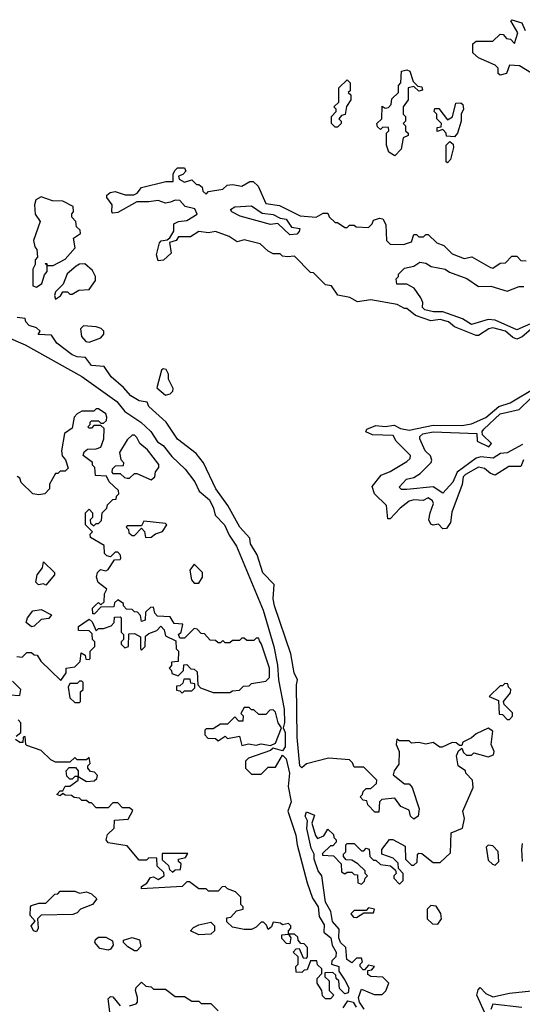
# Model space of a CAD drawing. Extents: x 2737310 to 2869991, y 870230 to 1012730.
# Tile 91 of 256: x 2823135 to 2825238, y 912667 to 916790. Entities that reach past the tile are written whole.
import ezdxf

# ---------------------------------------------------------------- set-up
doc = ezdxf.new("R2010")
doc.units = 0

msp = doc.modelspace()

# ---------------------------------------------------------------- linework, layer by layer
at = {"layer": '0CON02XD'}
for points in [[(2825276.7, 916566.7), (2825227, 916597), (2825185, 916600), (2825172.5, 916565), (2825145, 916557.5), (2825137.5, 916565), (2825137.5, 916587.5), (2825125, 916600), (2825055, 916630), (2825031.7, 916651.7), (2825031.7, 916688.3), (2825045, 916700), (2825115, 916700), (2825145, 916730), (2825158.3, 916728.3), (2825171.7, 916711.7), (2825188.3, 916708.3), (2825205, 916690), (2825220, 916735), (2825190, 916785), (2825195, 916790), (2825236.7, 916776.7), (2825250, 916745)], [(2824705, 916220), (2824680, 916235), (2824670, 916265), (2824670, 916315), (2824680, 916325), (2824678.3, 916338.3), (2824655, 916340), (2824645, 916330), (2824631.7, 916341.7), (2824630, 916355), (2824650, 916375), (2824651.7, 916428.3), (2824665, 916420), (2824678.3, 916421.7), (2824690, 916435), (2824691.7, 916458.3), (2824720, 916485), (2824720, 916515), (2824730, 916525), (2824732.5, 916575), (2824755, 916580), (2824767.5, 916575), (2824781.7, 916531.7), (2824801.7, 916511.7), (2824818.3, 916508.3), (2824820, 916495), (2824805, 916490), (2824785, 916510), (2824760, 916505), (2824760, 916455), (2824740, 916425), (2824740, 916395), (2824750, 916385), (2824750, 916365), (2824740, 916355), (2824750, 916345), (2824750, 916325), (2824760, 916315), (2824760, 916305), (2824740, 916295), (2824731.7, 916248.3), (2824705, 916220)], [(2824465, 916340), (2824455, 916340), (2824440, 916355), (2824440, 916385), (2824460, 916405), (2824460, 916415), (2824450, 916425), (2824470, 916445), (2824470, 916505), (2824505, 916537.5), (2824517.5, 916525), (2824517.5, 916492.5), (2824510, 916485), (2824520, 916475), (2824520, 916455), (2824503, 916427), (2824497, 916393), (2824481.7, 916388.3), (2824470, 916375), (2824480, 916365), (2824480, 916355), (2824465, 916340)], [(2824955, 916300), (2824921.7, 916301.7), (2824920, 916315), (2824905, 916330), (2824881.7, 916321.7), (2824881.7, 916338.3), (2824898.3, 916341.7), (2824900, 916355), (2824880, 916375), (2824880, 916395), (2824870, 916405), (2824871.7, 916418.3), (2824888.3, 916418.3), (2824925, 916370), (2824946.7, 916383.3), (2824960, 916440), (2824981.7, 916441.7), (2824990, 916435), (2824992.5, 916415), (2824982.5, 916395), (2824982.5, 916365), (2824967.5, 916315), (2824955, 916300)], [(2824925, 916190), (2824920, 916195), (2824920, 916265), (2824935, 916280), (2824948.3, 916268.3), (2824950, 916255), (2824937.5, 916205), (2824925, 916190)], [(2823766.4, 916026.4), (2823745, 916022), (2823715, 916033.3), (2823675, 916026.7), (2823625, 916027.5), (2823545, 915982.5), (2823525, 915980), (2823520, 915985), (2823522.5, 916015), (2823500, 916045), (2823500, 916055), (2823513, 916067), (2823535, 916071.2), (2823577, 916057), (2823613, 916057), (2823626.4, 916063.6), (2823645, 916087.5), (2823747, 916113), (2823777, 916113), (2823777.5, 916145), (2823785, 916160), (2823795, 916170), (2823825, 916170), (2823830, 916155), (2823818.3, 916141.7), (2823800, 916135), (2823801.7, 916121.7), (2823825, 916110), (2823855, 916120), (2823875, 916100), (2823885, 916100), (2823898.3, 916088.3), (2823901.7, 916071.7), (2823915, 916060), (2823925, 916070), (2823985, 916080), (2824003, 916097), (2824025, 916100), (2824065, 916092.5), (2824098.3, 916111.7), (2824111.7, 916111.7), (2824132.5, 916092.5), (2824165, 916020), (2824221.7, 916011.7), (2824308.3, 915968.3), (2824375, 915962.5), (2824405, 915980), (2824425, 915980), (2824430, 915965), (2824455, 915940), (2824465, 915940), (2824495, 915920), (2824505, 915920), (2824515, 915930), (2824535, 915930), (2824542.5, 915922.5), (2824595, 915920), (2824610, 915935), (2824615, 915950), (2824640.7, 915959.3), (2824655, 915956.7), (2824667, 915933), (2824670, 915865), (2824685, 915850), (2824741.7, 915848.3), (2824775, 915860), (2824785, 915890), (2824795, 915890), (2824805, 915880), (2824825, 915880), (2824835, 915890), (2824845, 915890), (2824880, 915855), (2824910, 915845), (2824945, 915810), (2824995, 915790), (2825027, 915797), (2825105, 915752.5), (2825115, 915750), (2825145, 915770), (2825168.3, 915771.7), (2825195, 915800), (2825215, 915800), (2825231.7, 915781.7), (2825255, 915780)], [(2823205, 915670), (2823227.5, 915685), (2823238.3, 915721.7), (2823250, 915735), (2823250, 915760), (2823241.7, 915768.3), (2823248.3, 915768.3), (2823250, 915760), (2823275, 915760), (2823325, 915787.5), (2823367.5, 915835), (2823360, 915875), (2823390, 915895), (2823388.3, 915908.3), (2823373, 915923), (2823370, 915945), (2823353, 915963), (2823353, 915977), (2823360, 915985), (2823358.3, 916008.3), (2823315, 916030), (2823271.7, 916031.7), (2823225, 916048.8), (2823202.5, 916035), (2823197.5, 916015), (2823200, 915975), (2823220, 915945), (2823192.5, 915865), (2823198.3, 915838.3), (2823207, 915827), (2823210, 915795), (2823200, 915785), (2823200, 915765), (2823190, 915745), (2823190, 915675), (2823205, 915670)], [(2825275, 915493.8), (2825238, 915462), (2825215, 915452.5), (2825198.8, 915458.8), (2825167.5, 915485), (2825115, 915499.2), (2825097.5, 915495), (2825055, 915467.5), (2825045, 915467.5), (2824955, 915503.3), (2824930, 915525), (2824895, 915533.8), (2824855, 915528.8), (2824791.2, 915551.2), (2824755, 915580), (2824745, 915580), (2824715, 915597.5), (2824605, 915617.5), (2824548.3, 915608.3), (2824516.4, 915626.4), (2824466.4, 915636.4), (2824440, 915675), (2824415, 915680), (2824365, 915730), (2824351.7, 915731.7), (2824285, 915800), (2824255, 915797.5), (2824235, 915800), (2824225, 915810), (2824195, 915810), (2824175, 915820), (2824141.7, 915851.7), (2824075, 915867.5), (2824045, 915860), (2824011.7, 915881.7), (2823955, 915902.5), (2823925, 915897.5), (2823885, 915902.5), (2823849.3, 915880.7), (2823800, 915880), (2823790, 915865), (2823762.5, 915857.5), (2823768.3, 915811.7), (2823737, 915783), (2823715, 915780), (2823707.5, 915805), (2823720, 915855), (2823726.4, 915863.6), (2823752.5, 915867.5), (2823763, 915877), (2823780, 915905), (2823780, 915935), (2823800, 915945), (2823835, 915948.8), (2823877.5, 915975), (2823868.3, 915998.3), (2823827.5, 916007.5), (2823805, 916032.5), (2823785, 916033.8), (2823766.4, 916026.4)], [(2824265, 915888.8), (2824215, 915936.7), (2824185, 915932), (2824057.7, 915967.7), (2824022.5, 915985), (2824017.5, 915995), (2824035, 916006.2), (2824105, 916010), (2824149.2, 915979.2), (2824195, 915974), (2824225, 915958.8), (2824250, 915955), (2824271.7, 915921.7), (2824306.7, 915915), (2824305, 915902.5), (2824295, 915892), (2824265, 915888.8)], [(2823285, 915620), (2823306.4, 915633.6), (2823315, 915650), (2823335, 915650), (2823345, 915640), (2823355, 915640), (2823383, 915657), (2823425, 915660), (2823451.7, 915698.3), (2823452.5, 915715), (2823439.3, 915739.3), (2823407, 915767), (2823385, 915766.7), (2823371.7, 915758.3), (2823333.6, 915726.4), (2823317, 915683), (2823285, 915650), (2823280, 915635), (2823285, 915620)], [(2825285, 915521.4), (2825215, 915490.8), (2825125, 915532), (2825095, 915533.8), (2825025, 915514.2), (2824987.9, 915537.9), (2824905, 915566.2), (2824866.1, 915566.1), (2824830, 915575), (2824820, 915585), (2824822.5, 915605), (2824813.3, 915625), (2824785.9, 915665.9), (2824755, 915682.5), (2824713, 915683), (2824710, 915705), (2824720, 915715), (2824720, 915725), (2824745, 915750), (2824785, 915757.5), (2824810, 915775), (2824835, 915770), (2824856.7, 915756.7), (2824915.7, 915745.7), (2824932.9, 915732.9), (2825005.9, 915705.9), (2825055, 915672.5), (2825106.4, 915673.6), (2825175, 915653.3), (2825225, 915672.5), (2825245, 915672.5)], [(2823955.9, 914825.9), (2823903.6, 914933.6), (2823873, 914973), (2823795, 915033.3), (2823747.5, 915105), (2823675, 915170), (2823668.3, 915188.3), (2823635, 915193.8), (2823600, 915215), (2823570, 915250), (2823517.5, 915295), (2823488.3, 915338.3), (2823435, 915341.2), (2823410, 915375), (2823375, 915378), (2823355, 915386.2), (2823290, 915435), (2823268.3, 915468.3), (2823211.7, 915471.7), (2823220, 915485), (2823205, 915500), (2823175, 915510), (2823160, 915525), (2823158.3, 915538.3), (2823125, 915542.5)], [(2823425, 915440), (2823475, 915457.5), (2823487, 915473), (2823487.5, 915485), (2823476.2, 915496.2), (2823455, 915503.3), (2823401.7, 915508.3), (2823390, 915495), (2823393, 915463), (2823411.7, 915441.7), (2823425, 915440)], [(2822985, 915502.9), (2823158, 915428), (2823395.4, 915295.4), (2823541.3, 915191.3), (2823575, 915148.8), (2823641.2, 915105), (2823684, 915065), (2823712, 915022), (2823735, 915006.2), (2823771.2, 914961.2), (2823827.9, 914907.9), (2823868, 914855), (2823886.1, 914816.1), (2823929.1, 914779.1), (2823946, 914745), (2823952.5, 914715), (2823992, 914675), (2824011.4, 914631.4), (2824042.5, 914585), (2824153.3, 914316.7)], [(2823745, 915217.5), (2823765, 915222.5), (2823776.1, 915233.9), (2823777.5, 915245), (2823757.5, 915285), (2823757.5, 915305), (2823747.5, 915325), (2823735, 915327.5), (2823728.3, 915321.7), (2823708.3, 915248.3), (2823745, 915217.5)], [(2825243.6, 914946.4), (2825231.7, 914918.3), (2825181.2, 914918.8), (2825125, 914882.5), (2825105, 914890), (2825080.7, 914910.7), (2825055, 914916), (2825000, 914885), (2824991.2, 914875), (2824986.7, 914843.3), (2824943, 914727), (2824937.5, 914685), (2824920.7, 914659.3), (2824905, 914657.5), (2824887, 914677), (2824865, 914672.5), (2824855, 914677.5), (2824847.5, 914695), (2824852.5, 914725), (2824866.4, 914763.6), (2824862.5, 914775), (2824845, 914787.5), (2824823, 914777), (2824785, 914778.8), (2824765, 914773.3), (2824727.5, 914745), (2824685, 914700), (2824675, 914700), (2824670, 914755), (2824620, 914805), (2824610, 914835), (2824647, 914883), (2824685, 914897.5), (2824755, 914940), (2824768.3, 914951.7), (2824770, 914965), (2824710, 915025), (2824698.3, 915048.3), (2824611.7, 915051.7), (2824583.6, 915063.6), (2824587.5, 915075), (2824625, 915091.2), (2824665, 915086.7), (2824701.7, 915091.7), (2824728.3, 915078.3), (2824765, 915071.2), (2824865, 915092.5), (2824985, 915090), (2825025, 915098), (2825085, 915124), (2825140.3, 915169.7), (2825187.5, 915185), (2825295, 915250)], [(2825239.1, 915010.9), (2825175, 914976.7), (2825146.7, 914973.3), (2825116.4, 914953.6), (2825065, 914960), (2825045, 914953.8), (2824966, 914895), (2824947.3, 914852.7), (2824905, 914807.5), (2824865, 914833.8), (2824755, 914822.5), (2824733, 914823), (2824723, 914833), (2824753.9, 914866.1), (2824785, 914873.3), (2824810.5, 914889.5), (2824856.7, 914935), (2824860, 914945), (2824853.9, 914963.9), (2824831.2, 914985), (2824808.8, 915035), (2824810, 915045), (2824822.5, 915055), (2824865, 915064), (2825047.5, 915057.5), (2825050, 915025), (2825098.3, 915001.7), (2825110, 915015), (2825071.7, 915051.7), (2825070, 915065), (2825077.5, 915075), (2825145, 915139.2), (2825225, 915157.5), (2825274.6, 915205.4)], [(2823123, 914123), (2823145, 914120), (2823165, 914140), (2823185, 914140), (2823195, 914130), (2823208.3, 914128.3), (2823223.6, 914103.6), (2823307.5, 914022.5), (2823330, 914055), (2823330, 914075), (2823365, 914080), (2823388.3, 914101.7), (2823391.7, 914138.3), (2823408.3, 914128.3), (2823411.7, 914111.7), (2823425, 914110), (2823430, 914115), (2823430, 914145), (2823450, 914165), (2823450, 914185), (2823440, 914195), (2823438.3, 914218.3), (2823425, 914230), (2823381.7, 914231.7), (2823381.7, 914248.3), (2823425, 914280), (2823438.3, 914268.3), (2823455, 914230), (2823465, 914240), (2823485, 914240), (2823518.3, 914251.7), (2823530, 914265), (2823531.7, 914288.3), (2823555, 914290), (2823560, 914285), (2823560, 914225), (2823570, 914215), (2823570, 914195), (2823560, 914185), (2823560, 914175), (2823575, 914160), (2823590, 914165), (2823591.7, 914218.3), (2823615, 914220), (2823640, 914205), (2823640, 914155), (2823645, 914150), (2823660, 914165), (2823661.7, 914208.3), (2823675, 914220), (2823708.3, 914231.7), (2823725, 914250), (2823740, 914235), (2823745, 914210), (2823788.3, 914188.3), (2823790, 914155), (2823800, 914145), (2823798.3, 914101.7), (2823770, 914100), (2823770, 914085), (2823760, 914075), (2823770, 914065), (2823771.7, 914051.7), (2823798.3, 914041.7), (2823820, 914065), (2823821.7, 914088.3), (2823835, 914090), (2823851.7, 914071.7), (2823865, 914070), (2823878.3, 914058.3), (2823880, 914005), (2823891.7, 913991.7), (2823945, 913972.5), (2824015, 913972.5), (2824025, 913980), (2824055, 913982.5), (2824071.7, 913998.3), (2824095, 914000), (2824105, 914010), (2824165, 914020), (2824180, 914035), (2824180, 914075), (2824147.5, 914175), (2824138.3, 914188.3), (2824135, 914200), (2824125, 914200), (2824115, 914190), (2824085, 914190), (2824075, 914200), (2824065, 914200), (2824055, 914190), (2824025, 914190), (2824015, 914180), (2823995, 914180), (2823985, 914190), (2823975, 914180), (2823965, 914180), (2823955, 914190), (2823931.7, 914191.7), (2823908.3, 914218.3), (2823895, 914220), (2823877, 914237), (2823865, 914240), (2823825, 914200), (2823805, 914200), (2823800, 914215), (2823810, 914225), (2823818.3, 914258.3), (2823781.7, 914261.7), (2823765, 914290), (2823711.7, 914291.7), (2823700, 914305), (2823695, 914330), (2823681.7, 914328.3), (2823661.7, 914308.3), (2823660, 914275), (2823645, 914270), (2823640, 914295), (2823628.3, 914308.3), (2823615, 914310), (2823605, 914320), (2823581.7, 914321.7), (2823570, 914335), (2823570, 914345), (2823545, 914360), (2823531.7, 914348.3), (2823528.3, 914331.7), (2823475, 914330), (2823448.3, 914301.7), (2823441.7, 914301.7), (2823440, 914325), (2823451.7, 914338.3), (2823465, 914350), (2823475, 914340), (2823488.3, 914351.7), (2823490, 914385), (2823500, 914405), (2823463.3, 914433.3), (2823456.7, 914455), (2823460, 914475), (2823473, 914487), (2823495, 914482.5), (2823505, 914487.5), (2823531.7, 914528.3), (2823555, 914530), (2823557.5, 914535), (2823557, 914547), (2823545, 914560), (2823535, 914560), (2823515, 914540), (2823500, 914545), (2823490, 914555), (2823488.3, 914588.3), (2823431.7, 914621.7), (2823430, 914635), (2823440, 914645), (2823410, 914675), (2823410, 914725), (2823425, 914740), (2823440, 914725), (2823440, 914705), (2823430, 914695), (2823431.7, 914681.7), (2823445, 914670), (2823455, 914680), (2823465, 914680), (2823477, 914693), (2823480, 914725), (2823500, 914745), (2823501.7, 914758.3), (2823525, 914780), (2823538.3, 914781.7), (2823540, 914795), (2823550, 914805), (2823548.3, 914818.3), (2823510, 914855), (2823498.3, 914878.3), (2823451.7, 914881.7), (2823450, 914915), (2823440, 914925), (2823440, 914935), (2823400, 914965), (2823405, 914980), (2823418.3, 914991.7), (2823455, 914992.5), (2823475, 915000), (2823487.5, 915035), (2823488.3, 915078.3), (2823475, 915090), (2823445, 915090), (2823435, 915080), (2823425, 915080), (2823420, 915085), (2823430, 915095), (2823430, 915105), (2823435, 915110), (2823465, 915110), (2823475, 915100), (2823485, 915100), (2823498.3, 915111.7), (2823500, 915125), (2823495, 915140), (2823465, 915160), (2823455, 915160), (2823445, 915150), (2823395, 915150), (2823375, 915140), (2823362.5, 915125), (2823355, 915080), (2823323, 915057), (2823310, 914985), (2823313, 914963), (2823327, 914947), (2823338.3, 914911.7), (2823325, 914900), (2823305, 914900), (2823295, 914890), (2823285, 914890), (2823260, 914845), (2823260, 914825), (2823240, 914805), (2823215, 914800), (2823190, 914805), (2823141.7, 914851.7), (2823135, 914870), (2823125, 914877.5)], [(2823685, 914862.5), (2823700, 914875), (2823703, 914897), (2823717.5, 914915), (2823717, 914927), (2823669.3, 914989.3), (2823637.5, 915015), (2823625, 915040), (2823615, 915050), (2823605, 915050), (2823585, 915030), (2823553, 914977), (2823558.3, 914948.3), (2823570, 914935), (2823568.3, 914921.7), (2823535, 914920), (2823521.7, 914908.3), (2823520, 914895), (2823525, 914890), (2823555, 914890), (2823573, 914873), (2823585, 914870), (2823595, 914870), (2823615, 914890), (2823625, 914890), (2823685, 914862.5)], [(2824577, 912647), (2824557.5, 912675), (2824552.5, 912695), (2824565, 912730), (2824618.3, 912708.3), (2824651.7, 912708.3), (2824667, 912723), (2824680, 912755), (2824655, 912780), (2824605, 912782.5), (2824591.7, 912791.7), (2824591.7, 912808.3), (2824608.3, 912811.7), (2824620, 912825), (2824595, 912830), (2824578.3, 912811.7), (2824571.7, 912811.7), (2824560, 912825), (2824560, 912835), (2824570, 912845), (2824565, 912860), (2824545, 912860), (2824525, 912840), (2824503.9, 912853.9), (2824500, 912905), (2824477.5, 912925), (2824470, 912945), (2824471.7, 912981.7), (2824443.9, 913013.9), (2824437.5, 913055), (2824414.2, 913094.2), (2824400, 913205), (2824383.3, 913225), (2824366.7, 913275), (2824367.5, 913295), (2824355, 913320), (2824337, 913403), (2824340, 913435), (2824330, 913455), (2824335, 913472.5), (2824368.3, 913458.3), (2824357.5, 913425), (2824373, 913373), (2824381.7, 913361.7), (2824408.3, 913371.7), (2824425, 913400), (2824448.3, 913378.3), (2824450, 913365), (2824460, 913355), (2824460, 913345), (2824445, 913330), (2824435, 913330), (2824401.7, 913298.3), (2824401.7, 913291.7), (2824448.3, 913288.3), (2824480, 913255), (2824481.7, 913221.7), (2824495, 913212.5), (2824505, 913220), (2824525, 913220), (2824535, 913210), (2824548.3, 913208.3), (2824550, 913175), (2824565, 913170), (2824578.3, 913181.7), (2824580, 913195), (2824590, 913205), (2824580, 913215), (2824580, 913225), (2824550, 913255), (2824525, 913270), (2824501.7, 913271.7), (2824490, 913285), (2824490, 913295), (2824500, 913305), (2824500, 913335), (2824505, 913340), (2824535, 913340), (2824565, 913310), (2824575, 913310), (2824585, 913320), (2824597, 913317), (2824600, 913285), (2824615, 913270), (2824625, 913270), (2824645, 913252.5), (2824687, 913247), (2824708.3, 913228.3), (2824710, 913215), (2824700, 913205), (2824700, 913195), (2824725, 913170), (2824740, 913185), (2824740, 913215), (2824720, 913235), (2824718.3, 913258.3), (2824698.3, 913278.3), (2824650, 913295), (2824650, 913315), (2824683, 913357), (2824697, 913357), (2824748.3, 913328.3), (2824750, 913275), (2824775, 913250), (2824785, 913250), (2824798.3, 913261.7), (2824800, 913295), (2824805, 913300), (2824818.3, 913298.3), (2824865, 913260), (2824895, 913260), (2824938.3, 913301.7), (2824940, 913385), (2824987.5, 913405), (2824996.7, 913445), (2824990, 913475), (2825032.5, 913575), (2825030, 913605), (2825002.5, 913635), (2825000, 913645), (2824970, 913665), (2824963, 913707), (2824971.7, 913728.3), (2824985, 913740), (2824991.7, 913721.7), (2825005, 913710), (2825025, 913710), (2825035, 913720), (2825095, 913702.5), (2825118.3, 913711.7), (2825120, 913725), (2825107.5, 913755), (2825115, 913810), (2825095, 913822.5), (2825045, 913800), (2825025, 913782.5), (2824990, 913765), (2824985, 913750), (2824975, 913750), (2824961.7, 913761.7), (2824945, 913762.5), (2824903, 913743), (2824893, 913743), (2824865, 913762.5), (2824835, 913756.7), (2824805, 913762.5), (2824775, 913760), (2824765, 913770), (2824725, 913770), (2824712.5, 913777.5), (2824710, 913755), (2824722.5, 913725), (2824721.7, 913671.7), (2824702.5, 913645), (2824698.3, 913628.3), (2824745, 913590), (2824765, 913590), (2824777.5, 913575), (2824806.7, 913485), (2824802.5, 913455), (2824785, 913442.5), (2824770, 913455), (2824765, 913480), (2824730, 913495), (2824705, 913530), (2824650, 913525), (2824640, 913515), (2824638.3, 913471.7), (2824621.7, 913471.7), (2824591.7, 913501.7), (2824588.3, 913518.3), (2824571.7, 913521.7), (2824560, 913535), (2824570, 913545), (2824571.7, 913558.3), (2824585, 913570), (2824605, 913570), (2824628.3, 913591.7), (2824630, 913605), (2824575, 913660), (2824535, 913660), (2824528.3, 913678.3), (2824515, 913690), (2824427, 913697), (2824335, 913673.3), (2824315, 913657.5), (2824307.5, 913665), (2824296.7, 913785), (2824293.3, 914005), (2824297.5, 914025), (2824283.3, 914055), (2824270, 914135), (2824200.8, 914335), (2824196, 914365), (2824200, 914425), (2824153, 914473), (2824128.8, 914548.8), (2824101.2, 914595), (2824098.3, 914618.3), (2824056.7, 914665), (2824005.8, 914755.8), (2823955.9, 914825.9)], [(2823661.7, 914621.7), (2823685, 914622.5), (2823703, 914637), (2823733, 914647), (2823750, 914675), (2823745, 914680), (2823655, 914690), (2823645, 914670), (2823585, 914670), (2823580, 914665), (2823590, 914655), (2823591.7, 914641.7), (2823605, 914630), (2823615, 914630), (2823645, 914660), (2823657, 914647), (2823661.7, 914621.7)], [(2823245, 914422.5), (2823235, 914427.5), (2823213.6, 914423.6), (2823202.5, 914435), (2823207.5, 914465), (2823230, 914495), (2823235, 914520), (2823280, 914475), (2823280, 914465), (2823245, 914422.5)], [(2823885, 914430), (2823900, 914455), (2823900, 914475), (2823865, 914510), (2823847.5, 914485), (2823853.6, 914443.6), (2823865, 914430), (2823885, 914430)], [(2823185, 914247.5), (2823162.5, 914265), (2823167.5, 914285), (2823190, 914315), (2823225, 914320), (2823268.3, 914298.3), (2823257, 914283), (2823225, 914277.5), (2823195, 914250), (2823185, 914247.5)], [(2824153.3, 914316.7), (2824198.6, 914165), (2824213.6, 914086.4), (2824218, 914025), (2824242.3, 913902.3), (2824243.6, 913846.4), (2824237.5, 913825), (2824246.2, 913805), (2824246.2, 913745), (2824235, 913727.5), (2824195, 913740), (2824185, 913730), (2824093, 913697), (2824080, 913685), (2824080, 913655), (2824105, 913630), (2824145, 913630), (2824175, 913660), (2824205, 913660), (2824235, 913710), (2824250, 913695), (2824264.4, 913635), (2824258.3, 913578.3), (2824271.2, 913515), (2824257.5, 913475), (2824290.8, 913375), (2824295.8, 913335), (2824338, 913175), (2824360.5, 913110.5), (2824383.8, 913075), (2824387.5, 913035), (2824409.3, 912999.3), (2824408.3, 912968.3), (2824437.5, 912945), (2824442.5, 912915), (2824460, 912885), (2824457.5, 912865), (2824441.7, 912848.3), (2824440, 912835), (2824470, 912825), (2824470, 912805), (2824495, 912767.5), (2824512.5, 912735), (2824510, 912715), (2824495, 912710), (2824473, 912733), (2824470, 912765), (2824460, 912775), (2824458.3, 912788.3), (2824445, 912800), (2824411.7, 912798.3), (2824411.7, 912781.7), (2824430, 912765), (2824430, 912725), (2824450, 912705), (2824435, 912690)], [(2823092.5, 913962.5), (2823135, 913960), (2823140, 913985), (2823105, 914020)], [(2823385, 913930), (2823390, 913935), (2823390, 913975), (2823400, 913985), (2823400, 914015), (2823395, 914020), (2823385, 914020), (2823375, 914010), (2823345, 914010), (2823337.5, 913995), (2823345, 913950), (2823365, 913930), (2823385, 913930)], [(2823815, 913970), (2823825, 913980), (2823855, 913980), (2823868.3, 913991.7), (2823868.3, 914008.3), (2823851.7, 914011.7), (2823848.3, 914028.3), (2823821.7, 914028.3), (2823818.3, 914011.7), (2823805, 914000), (2823791.7, 913998.3), (2823791.7, 913981.7), (2823805, 913980), (2823815, 913970)], [(2825185, 913860), (2825197, 913873), (2825197, 913887), (2825161.7, 913921.7), (2825160, 913935), (2825188.3, 913971.7), (2825190, 913985), (2825180, 913995), (2825178.3, 914008.3), (2825165, 914010), (2825155, 914000), (2825145, 914000), (2825100, 913955), (2825138.3, 913938.3), (2825141.7, 913881.7), (2825155, 913880), (2825175, 913860), (2825185, 913860)], [(2824185, 913750), (2824205, 913760), (2824230, 913825), (2824216.7, 913845), (2824205, 913890), (2824195, 913900), (2824181.7, 913898.3), (2824165, 913880), (2824135, 913880), (2824115, 913900), (2824105, 913900), (2824095, 913910), (2824075, 913910), (2824060, 913885), (2824070, 913875), (2824068.3, 913851.7), (2824051.7, 913851.7), (2824035, 913870), (2824005, 913840), (2823975, 913840), (2823945, 913820), (2823915, 913820), (2823910, 913815), (2823910, 913795), (2823921.7, 913781.7), (2823955, 913780), (2823965, 913770), (2823995, 913790), (2824005, 913780), (2824055, 913790), (2824065, 913750), (2824092.5, 913757.5), (2824125, 913752.5), (2824145, 913757.5), (2824185, 913750)], [(2823120.7, 913789.3), (2823140, 913805), (2823140, 913845), (2823128.3, 913858.3)], [(2824435, 912690), (2824415, 912690), (2824401.7, 912701.7), (2824400, 912725), (2824380, 912755), (2824380, 912775), (2824400, 912795), (2824400, 912815), (2824381.7, 912831.7), (2824378.3, 912848.3), (2824351.7, 912848.3), (2824338.3, 912811.7), (2824325, 912810), (2824315, 912800), (2824291.7, 912801.7), (2824290, 912825), (2824300, 912835), (2824300, 912865), (2824280, 912885), (2824291.7, 912898.3), (2824305, 912900), (2824321.7, 912861.7), (2824335, 912860), (2824340, 912865), (2824340, 912905), (2824325, 912920), (2824311.7, 912921.7), (2824300, 912935), (2824298.3, 912948.3), (2824285, 912960), (2824260, 912960), (2824270, 912945), (2824265, 912920), (2824251.7, 912921.7), (2824231.7, 912941.7), (2824231.7, 912958.3), (2824260, 912960), (2824260, 912975), (2824270, 912985), (2824270, 912995), (2824260, 913005), (2824235, 913000), (2824227, 913007), (2824195, 913010), (2824188.3, 912991.7), (2824175, 912980), (2824168.3, 912998.3), (2824155, 913010), (2824145, 913010), (2824125, 912990), (2824105, 912980), (2824075, 912980), (2824025, 912990), (2824001.7, 913011.7), (2824001.7, 913028.3), (2824018.3, 913031.7), (2824041.7, 913058.3), (2824070, 913065), (2824070, 913075), (2824060, 913085), (2824060, 913115), (2824038.3, 913138.3), (2824005, 913150), (2823995, 913160), (2823981.7, 913158.3), (2823965, 913140), (2823925, 913140), (2823915, 913150), (2823885, 913150), (2823845, 913180), (2823835, 913180), (2823815, 913160), (2823645, 913150), (2823645, 913160), (2823666.4, 913173.6), (2823681.7, 913198.3), (2823695, 913200), (2823715, 913190), (2823740, 913205), (2823738.3, 913218.3), (2823710, 913245), (2823708.3, 913278.3), (2823675, 913280), (2823665, 913270), (2823635, 913270), (2823585, 913330), (2823505, 913342.5), (2823497.5, 913355), (2823501.7, 913378.3), (2823530, 913405), (2823531.7, 913438.3), (2823588.3, 913441.7), (2823608.3, 913478.3), (2823595, 913490), (2823565, 913490), (2823545, 913510), (2823525, 913510), (2823505, 913490), (2823455, 913490), (2823435, 913510), (2823425, 913510), (2823415, 913520), (2823395, 913520), (2823385, 913530), (2823363, 913533), (2823351.7, 913541.7), (2823325, 913542.5), (2823315, 913550), (2823305, 913540), (2823290, 913545), (2823305, 913560), (2823315, 913560), (2823325, 913580), (2823345, 913580), (2823380, 913605), (2823380, 913620), (2823365, 913620), (2823355, 913610), (2823345, 913610), (2823331.7, 913621.7), (2823330, 913645), (2823341.7, 913658.3), (2823368.3, 913658.3), (2823380, 913645), (2823380, 913620), (2823415, 913600), (2823447, 913603), (2823458.3, 913611.7), (2823460, 913625), (2823448.3, 913638.3), (2823431.7, 913641.7), (2823420, 913655), (2823420, 913665), (2823430, 913675), (2823425, 913700), (2823415, 913690), (2823375, 913690), (2823365, 913700), (2823345, 913680), (2823285, 913680), (2823265, 913690), (2823225, 913730), (2823165, 913750), (2823160, 913755), (2823158.3, 913788.3), (2823150, 913785), (2823147.5, 913762.5), (2823135, 913762.5), (2823117.5, 913775)], [(2825125, 913250), (2825140, 913265), (2825137, 913307), (2825115, 913330), (2825095, 913332.5), (2825087.5, 913325), (2825095, 913270), (2825113, 913253), (2825125, 913250)], [(2825238.8, 913265), (2825236, 913315), (2825239.5, 913340.5)], [(2823775, 913220), (2823785, 913230), (2823808.3, 913231.7), (2823810, 913255), (2823800, 913265), (2823800, 913275), (2823828.3, 913281.7), (2823838.3, 913298.3), (2823731.7, 913298.3), (2823731.7, 913271.7), (2823758.3, 913248.3), (2823761.7, 913231.7), (2823775, 913220)], [(2823205, 912970), (2823192.5, 912975), (2823182.5, 912995), (2823200, 913015), (2823178.3, 913038.3), (2823180, 913075), (2823185, 913080), (2823215, 913090), (2823245, 913090), (2823281.7, 913128.3), (2823295, 913130), (2823305, 913140), (2823365, 913140), (2823385, 913132.5), (2823415, 913137.5), (2823435, 913130), (2823458.3, 913108.3), (2823440, 913085), (2823390, 913065), (2823375, 913050), (2823357, 913043), (2823225, 913040), (2823210, 913025), (2823212.5, 912985), (2823205, 912970)], [(2824885, 913002.5), (2824900, 913025), (2824897, 913047), (2824878.3, 913078.3), (2824855, 913080), (2824840, 913065), (2824840, 913025), (2824863, 913003), (2824885, 913002.5)], [(2824545, 913030), (2824575, 913050), (2824615, 913050), (2824620, 913065), (2824595, 913070), (2824585, 913060), (2824535, 913060), (2824520, 913045), (2824531.7, 913031.7), (2824545, 913030)], [(2823885, 912957.5), (2823850, 912975), (2823861.7, 912988.3), (2823885, 913000), (2823935, 913010), (2823950, 912995), (2823950, 912975), (2823935, 912960), (2823885, 912957.5)], [(2823505, 912893.3), (2823470.7, 912900.7), (2823450, 912925), (2823451.7, 912938.3), (2823465, 912947.5), (2823495, 912947.5), (2823523, 912933), (2823526.7, 912915), (2823515, 912897.5), (2823505, 912893.3)], [(2823625, 912890), (2823615, 912890), (2823587, 912907), (2823570, 912925), (2823570, 912935), (2823605, 912946.7), (2823636.4, 912936.4), (2823641.7, 912908.3), (2823625, 912890)], [(2823595, 912660), (2823621.7, 912668.3), (2823627.5, 912675), (2823627.5, 912695), (2823620, 912725), (2823623, 912737), (2823640, 912755), (2823645, 912760), (2823663, 912743), (2823685, 912740), (2823695, 912730), (2823745, 912730), (2823785, 912700), (2823825, 912700), (2823855, 912680), (2823885, 912680), (2823895, 912670), (2823935, 912670), (2823965, 912640)], [(2823512.5, 912635), (2823505, 912690), (2823515, 912700), (2823525, 912697.5), (2823555, 912660)], [(2825081.2, 912631.2), (2825047.5, 912705), (2825053, 912727), (2825062.5, 912737.5), (2825085, 912712.5), (2825115, 912697.5), (2825185, 912713.8), (2825276.4, 912723.6)], [(2824488.3, 912651.7), (2824508.3, 912681.7), (2824530, 912675), (2824543.3, 912655)], [(2825236.4, 912653.6), (2825115, 912667.5), (2825106.7, 912645)]]:
    msp.add_lwpolyline(points, dxfattribs=at)

doc.saveas('drawing.dxf')
